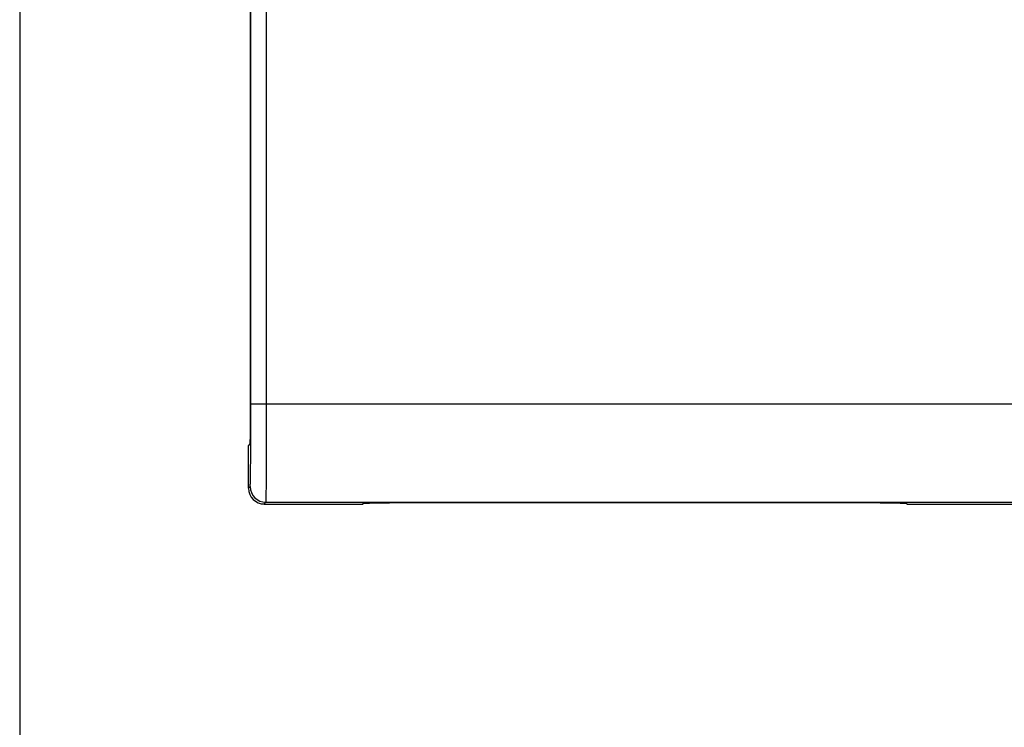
# Model space of a CAD drawing. Header units: inches. Extents: x 0 to 22, y 0 to 17.
# Tile 7 of 61: x 8.5 to 9.8, y 5.7 to 6.6. Entities that reach past the tile are written whole.
import ezdxf

# ---------------------------------------------------------------- set-up
doc = ezdxf.new("R2010")
doc.units = ezdxf.units.IN
doc.header["$LTSCALE"] = 1.21
doc.header["$MEASUREMENT"] = 0
doc.layers.get('0').update_dxf_attribs({"linetype": 'CONTINUOUS'})
doc.layers.add('DIMENSIONS', color=7, linetype='CONTINUOUS')
doc.styles.get("Standard").update_dxf_attribs({"font": 'txt', "width": 0.8})
doc.dimstyles.new('DIMSTYLE_1', dxfattribs={"dimtxt": 0.125, "dimasz": 0.18, "dimexe": 0.18, "dimexo": 0.0625, "dimgap": 0.09, "dimtad": 0, "dimtih": 1, "dimtoh": 1, "dimdec": 3, "dimzin": 4, "dimdsep": 46, "dimtxsty": 'STANDARD', "dimblk": '_FILLED', "dimblk1": '_FILLED', "dimblk2": '_FILLED', "dimcen": 0.09, "dimadec": 0, "dimazin": 0, "dimtp": 0.01, "dimtm": 0.01, "dimtfac": 1, "dimtdec": 3, "dimtofl": 0, "dimtmove": 0, "dimatfit": 3, "dimldrblk": '_FILLED', "dimfxl": 1, "dimtolj": 1, "dimtzin": 4, "dimarcsym": 0})

# ---------------------------------------------------------------- blocks, each defined once
blk = doc.blocks.new('_FILLED')
at = {"color": 0, "linetype": 'BYBLOCK'}
blk.add_solid([(0, 0), (-1, 0.1736), (-1, -0.1736)], dxfattribs=at)
blk = doc.blocks.new('*D2')
at = {"layer": 'DIMENSIONS', "color": 2, "linetype": 'CONTINUOUS'}
for p, q in [((8.5232, 6.6065), (8.5232, 5.0567)), ((12.8132, 5.9213), (12.8132, 5.0567)), ((8.5232, 5.1817), (9.7432, 5.1817)), ((12.8132, 5.1817), (11.5932, 5.1817))]:
    blk.add_line(p, q, dxfattribs=at)
at = {"layer": 'DIMENSIONS', "color": 2, "linetype": 'CONTINUOUS', "xscale": 0.18, "yscale": 0.18, "zscale": 0.18, "rotation": 180}
blk.add_blockref('_FILLED', (8.5232, 5.1817), dxfattribs=at)
at = {"layer": 'DIMENSIONS', "color": 2, "linetype": 'CONTINUOUS', "xscale": 0.18, "yscale": 0.18, "zscale": 0.18}
blk.add_blockref('_FILLED', (12.8132, 5.1817), dxfattribs=at)
at = {"layer": 'DIMENSIONS', "color": 2, "linetype": 'CONTINUOUS', "insert": (10.6682, 5.2442), "char_height": 0.125, "width": 1.725, "attachment_point": 2, "line_spacing_factor": 0.9}
blk.add_mtext('6X 4.290{\\Ftxt.shx;\\W1.000000;\\H0.125000; }[108.97]', dxfattribs=at)

msp = doc.modelspace()

# ---------------------------------------------------------------- linework, layer by layer
at = {"color": 7, "linetype": 'CONTINUOUS'}
for p, q in [((8.8158, 6.0911), (8.8158, 10.9089)), ((8.8132, 6.0409), (8.8154, 6.0431)), ((8.8132, 5.987), (8.8132, 6.0409)), ((8.9582, 5.967), (8.9592, 5.968)), ((8.9592, 5.968), (8.9592, 5.968)), ((9.0842, 5.9691), (9.5222, 5.9691)), ((9.6472, 5.968), (9.6472, 5.968)), ((9.6472, 5.968), (9.6482, 5.967)), ((8.8332, 5.967), (8.9582, 5.967)), ((9.6482, 5.967), (12.3932, 5.967))]:
    msp.add_line(p, q, dxfattribs=at)
at = {"color": 9, "linetype": 'CONTINUOUS'}
for p, q in [((8.8163, 6.0942), (8.8163, 10.9058)), ((8.8363, 6.0942), (8.8363, 10.9058)), ((8.8163, 6.0942), (12.8132, 6.0942)), ((8.8132, 5.987), (8.8154, 5.9892)), ((8.8332, 5.967), (8.8354, 5.9692)), ((8.8354, 5.9692), (12.4034, 5.9692))]:
    msp.add_line(p, q, dxfattribs=at)
msp.add_arc((8.8354, 5.9892), 0.02, 180.0052, 269.9948, dxfattribs=at)
at = {"color": 7, "linetype": 'CONTINUOUS'}
for centre, start, end in [((9.0668, 5.799), 122.4952, 122.8801), ((9.0668, 5.799), 122.2935, 122.4952), ((9.5396, 5.799), 57.5048, 57.7065), ((9.5396, 5.799), 57.1199, 57.5048)]:
    msp.add_arc(centre, 0.2001, start, end, dxfattribs=at)
for centre, major_axis, ratio, start_param, end_param in [((8.8154, 6.0911), (0, 0.048), 0.008727, -3.132866, -1.570796), ((8.8332, 5.987), (0.0141, 0.0141), 0.999924, -3.926953, -2.356233)]:
    msp.add_ellipse(centre, major_axis=major_axis, ratio=ratio, start_param=start_param, end_param=end_param, dxfattribs=at)
at = {"color": 9, "linetype": 'CONTINUOUS'}
for points, knots in [([(8.8154, 5.9892), (8.8154, 5.9892), (8.8154, 5.9892), (8.8154, 5.9893), (8.8154, 5.9893), (8.8154, 5.9893), (8.8155, 5.9893), (8.8155, 5.9894), (8.8155, 5.9895), (8.8155, 5.9896), (8.8155, 5.9897), (8.8155, 5.9898), (8.8155, 5.99), (8.8155, 5.9902), (8.8156, 5.9905), (8.8156, 5.9909), (8.8156, 5.9914), (8.8156, 5.992), (8.8156, 5.9926), (8.8157, 5.9933), (8.8157, 5.994), (8.8157, 5.9948), (8.8157, 5.996), (8.8158, 5.9976), (8.8158, 5.9997), (8.8159, 6.002), (8.8159, 6.0046), (8.8159, 6.0073), (8.816, 6.0103), (8.816, 6.0135), (8.816, 6.0168), (8.8161, 6.0204), (8.8161, 6.0241), (8.8161, 6.0294), (8.8162, 6.0364), (8.8162, 6.0451), (8.8163, 6.0544), (8.8163, 6.064), (8.8163, 6.0739), (8.8163, 6.084), (8.8163, 6.0908), (8.8163, 6.0942)], [0, 0, 0, 0, 0.00009, 0.000214, 0.000372, 0.000567, 0.001064, 0.001705, 0.002488, 0.003415, 0.004488, 0.005709, 0.007079, 0.008597, 0.012077, 0.016147, 0.020804, 0.026044, 0.031864, 0.038259, 0.045226, 0.052761, 0.06086, 0.078732, 0.098805, 0.121022, 0.145328, 0.171664, 0.199973, 0.230196, 0.262253, 0.296066, 0.331551, 0.36863, 0.447219, 0.531065, 0.619373, 0.711312, 0.805999, 0.902537, 1, 1, 1, 1]), ([(8.8354, 5.9692), (8.8354, 5.9692), (8.8354, 5.9692), (8.8354, 5.9693), (8.8354, 5.9693), (8.8354, 5.9693), (8.8355, 5.9694), (8.8355, 5.9694), (8.8355, 5.9695), (8.8355, 5.9697), (8.8355, 5.9698), (8.8355, 5.9699), (8.8355, 5.9701), (8.8355, 5.9704), (8.8356, 5.9708), (8.8356, 5.9713), (8.8356, 5.9718), (8.8356, 5.9725), (8.8356, 5.9732), (8.8357, 5.974), (8.8357, 5.9749), (8.8357, 5.9758), (8.8357, 5.9772), (8.8358, 5.9792), (8.8358, 5.9817), (8.8359, 5.9844), (8.8359, 5.9875), (8.8359, 5.9908), (8.836, 5.9943), (8.836, 5.9981), (8.836, 6.0021), (8.8361, 6.0063), (8.8361, 6.0107), (8.8361, 6.017), (8.8362, 6.0253), (8.8362, 6.0358), (8.8363, 6.0468), (8.8363, 6.0583), (8.8363, 6.0701), (8.8363, 6.0821), (8.8363, 6.0902), (8.8363, 6.0942)], [0, 0, 0, 0, 0.000085, 0.000203, 0.000356, 0.000545, 0.001031, 0.001665, 0.002446, 0.003375, 0.004452, 0.005676, 0.007049, 0.008568, 0.01205, 0.016119, 0.020774, 0.026012, 0.03183, 0.038224, 0.045191, 0.052726, 0.060826, 0.078697, 0.098763, 0.120976, 0.145282, 0.171625, 0.199941, 0.230162, 0.262218, 0.296031, 0.331521, 0.368604, 0.44719, 0.531041, 0.619358, 0.7113, 0.805992, 0.902532, 1, 1, 1, 1])]:
    msp.add_open_spline(points, degree=3, knots=knots, dxfattribs=at)
at = {"color": 7, "linetype": 'CONTINUOUS'}
for points, knots in [([(8.9592, 5.968), (8.9592, 5.968), (8.9592, 5.968), (8.9592, 5.968), (8.9592, 5.968), (8.9593, 5.968), (8.9593, 5.968), (8.9594, 5.968), (8.9595, 5.968), (8.9596, 5.9681), (8.9598, 5.9681), (8.9599, 5.9681), (8.9601, 5.9681), (8.9604, 5.9681), (8.9608, 5.9681), (8.9613, 5.9682), (8.9619, 5.9682), (8.9626, 5.9682), (8.9633, 5.9682), (8.9641, 5.9683), (8.965, 5.9683), (8.9659, 5.9683), (8.9673, 5.9683), (8.9693, 5.9684), (8.9718, 5.9684), (8.9746, 5.9685), (8.9776, 5.9685), (8.9809, 5.9686), (8.9845, 5.9686), (8.9882, 5.9687), (8.9922, 5.9687), (8.998, 5.9688), (9.0057, 5.9688), (9.0155, 5.9689), (9.0259, 5.9689), (9.0369, 5.969), (9.0483, 5.969), (9.0601, 5.969), (9.072, 5.969), (9.0801, 5.9691), (9.0842, 5.9691)], [0, 0, 0, 0, 0.000117, 0.000268, 0.000455, 0.000677, 0.001231, 0.001932, 0.002779, 0.003773, 0.004913, 0.006199, 0.007632, 0.00921, 0.012802, 0.016973, 0.021721, 0.027045, 0.032941, 0.039409, 0.046445, 0.054049, 0.062217, 0.080218, 0.100395, 0.122695, 0.147065, 0.173453, 0.201804, 0.232053, 0.26412, 0.297919, 0.370394, 0.448827, 0.532492, 0.620569, 0.712239, 0.806641, 0.902862, 1, 1, 1, 1]), ([(9.5222, 5.9691), (9.5263, 5.9691), (9.5343, 5.969), (9.5463, 5.969), (9.5581, 5.969), (9.5695, 5.969), (9.5805, 5.9689), (9.5909, 5.9689), (9.6007, 5.9688), (9.6084, 5.9688), (9.6141, 5.9687), (9.6181, 5.9687), (9.6219, 5.9686), (9.6255, 5.9686), (9.6288, 5.9685), (9.6318, 5.9685), (9.6346, 5.9684), (9.6371, 5.9684), (9.639, 5.9683), (9.6404, 5.9683), (9.6414, 5.9683), (9.6423, 5.9683), (9.6431, 5.9682), (9.6438, 5.9682), (9.6445, 5.9682), (9.6451, 5.9682), (9.6456, 5.9681), (9.646, 5.9681), (9.6463, 5.9681), (9.6464, 5.9681), (9.6466, 5.9681), (9.6467, 5.9681), (9.6469, 5.968), (9.647, 5.968), (9.6471, 5.968), (9.6471, 5.968), (9.6472, 5.968), (9.6472, 5.968), (9.6472, 5.968), (9.6472, 5.968), (9.6472, 5.968)], [0, 0, 0, 0, 0.097138, 0.193359, 0.287761, 0.379431, 0.467509, 0.551173, 0.629606, 0.702081, 0.735881, 0.767948, 0.798197, 0.826548, 0.852935, 0.877306, 0.899606, 0.919783, 0.937784, 0.945951, 0.953555, 0.960591, 0.967058, 0.972954, 0.978278, 0.983026, 0.987198, 0.99079, 0.992368, 0.9938, 0.995087, 0.996227, 0.997221, 0.998068, 0.998768, 0.999323, 0.999545, 0.999732, 0.999883, 1, 1, 1, 1])]:
    msp.add_open_spline(points, degree=3, knots=knots, dxfattribs=at)

# ---------------------------------------------------------------- dimensions: what is measured, and where the dimension line sits
at = {"layer": 'DIMENSIONS', "color": 2, "linetype": 'CONTINUOUS'}
dim = msp.add_linear_dim(base=(12.8132, 5.1817), p1=(8.5232, 6.6065), p2=(12.8132, 5.9213), text='6X <>', dimstyle='DIMSTYLE_1', dxfattribs=at)
dim.commit()
dim.dimension.update_dxf_attribs({"geometry": '*D2', "text_midpoint": (10.5682, 5.1817), "dimtype": 160})

doc.saveas('drawing.dxf')
